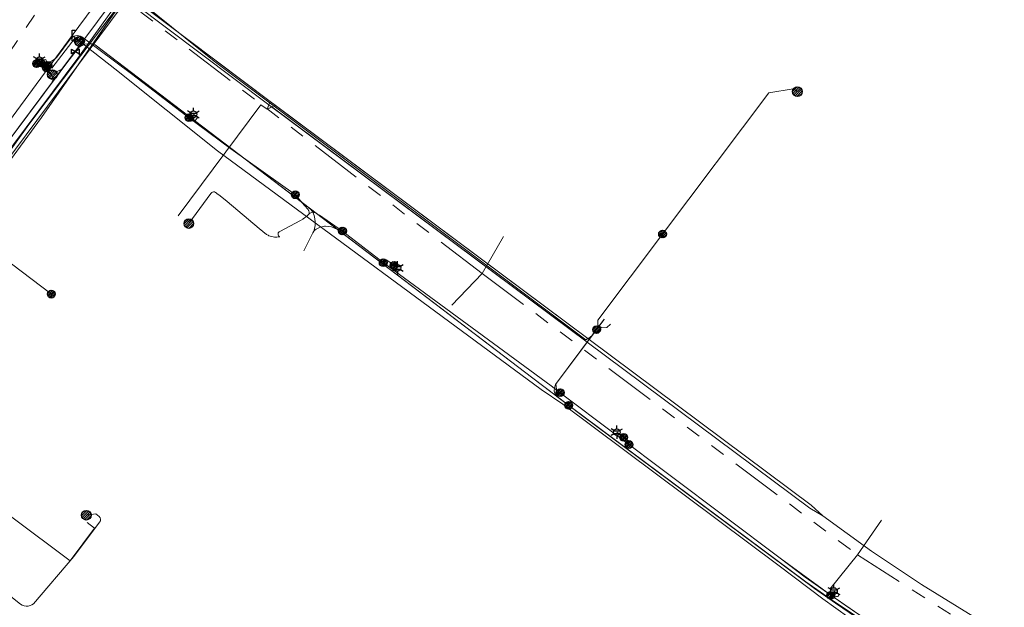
# Model space of a CAD drawing. Header units: metres. Extents: x 197355 to 199157, y 355772 to 356286.
# Tile 254 of 256: x 198824 to 198938, y 356136 to 356204. Entities that reach past the tile are written whole.
import ezdxf
from ezdxf.enums import TextEntityAlignment as Align
from ezdxf.lldxf.tags import DXFTag

# ---------------------------------------------------------------- set-up
doc = ezdxf.new("R2010")
doc.units = ezdxf.units.M
doc.linetypes.add('RI-GWA', pattern=[18.45, 6, -1.8, 1.75, -1.8, 1.75, -1.8, 1.75, -1.8])
for name, color, linetype, lineweight in [('B-WE-KL-DATA_ENEXISNETBEHEERB.V.-G', 90, 'KL-DATA-N', 18), ('B-WE-KL-DATA_HULPSTUK_KPNB.V.-S', 90, 'Continuous', 25), ('B-WE-KL-DATA_KABELBUNDEL_KPNB.V.-G', 90, 'Continuous', 18), ('B-WE-KL-DATA_KABELBUNDEL_ZIGGOB.V.-G', 94, 'Continuous', 18), ('B-WE-KL-DATA_TELECOM_ZIGGOB.V.-G', 94, 'KL-TELECOM-ALGEMEEN-N', 18), ('B-WE-KL-DATA_ZIGGOB.V.-G', 94, 'KL-DATA-N', 18), ('B-WE-KL-ET_LS_ENEXISNETBEHEERB.V.-G', 190, 'KL-LS-N', 18), ('B-WE-KL-ET_LS_HULPSTUK_ENEXISNETBEHEERB.V.-G', 190, 'Continuous', 18), ('B-WE-KL-ET_LS_HULPSTUK_ENEXISNETBEHEERB.V.-S', 190, 'Continuous', 25), ('B-WE-KL-ET_LS_KABELBUNDEL_ENEXISNETBEHEERB.V.-G', 190, 'KL-BUNDEL-N', 18), ('B-WE-KL-ET_MS_ENEXISNETBEHEERB.V.-G', 130, 'KL-MS-N', 18), ('B-WE-KL-ET_MS_HULPSTUK_MOF_ENEXISNETBEHEERB.V.-S', 130, 'Continuous', 25), ('B-WE-KL-GAS_HD_ENEXISNETBEHEERB.V.-G', 30, 'KL-GAS-HD-N', 18), ('B-WE-KL-GAS_HULPSTUK_ENEXISNETBEHEERB.V.-S', 30, 'Continuous', 25), ('B-WE-KL-GAS_LD_ENEXISNETBEHEERB.V.-G', 50, 'KL-GAS-LD-N', 18), ('B-WE-KL-WATER_HULPSTUK_NVWATERLEIDINGMAATSCHAPPIJLIMBURG-S', 170, 'Continuous', 25), ('B-WE-KL-WATER_TRANSPORTLEIDING_NVWATERLEIDINGMAATSCHAPPIJLIMBURG-G', 170, 'KL-WATER-TR-N', 18), ('B-WE-RI-GWA_GEMEENTEROERMOND-G', 30, 'RI-GWA', 18)]:
    doc.layers.add(name, color=color, linetype=linetype, lineweight=lineweight)
doc.styles.add('NLCS-ISO', font='NLCS-ISO.ttf')
doc.styles.get("Standard").update_dxf_attribs({"font": 'isocp.shx'})
doc.linetypes.add('KL-BUNDEL-N', pattern='A,28,-5,[103,NLCS.SHX,S=1.25,R=0,X=0,Y=0],-5,[103,NLCS.SHX,S=1.25,R=0,X=0,Y=0],-5,[103,NLCS.SHX,S=1.25,R=0,X=0,Y=0],-5,[103,NLCS.SHX,S=1.25,R=0,X=0,Y=0],-5', length=53)
tags = doc.linetypes.add('KL-DATA-N', pattern='A,4,-1,[101,NLCS.SHX,S=0.5,R=0,X=0,Y=0],-1,4,-1,["D",Standard,S=1,R=0,X=-0.25,Y=-0.5],-1.5', length=12.5).pattern_tags.tags
tags[18] = DXFTag(74, 10)
tags = doc.linetypes.add('KL-GAS-HD-N', pattern='A,4,-1,[69,NLCS.SHX,S=0.5,R=0,X=0,Y=0],-1,4,-1,["H",Standard,S=1,R=0,X=0,Y=-0.5],-2', length=13).pattern_tags.tags
tags[18] = DXFTag(74, 10)
tags = doc.linetypes.add('KL-GAS-LD-N', pattern='A,4,-1,[69,NLCS.SHX,S=0.5,R=0,X=0,Y=0],-1,4,-1,["L",Standard,S=1,R=0,X=0.25,Y=-0.5],-2', length=13).pattern_tags.tags
tags[18] = DXFTag(74, 10)
tags = doc.linetypes.add('KL-LS-N', pattern='A,4,-1,[103,NLCS.SHX,S=0.75,R=0,X=0,Y=0],-1,4,-1,["L",Standard,S=1,R=0,X=0,Y=-0.5],-2', length=13).pattern_tags.tags
tags[18] = DXFTag(74, 10)
tags = doc.linetypes.add('KL-MS-N', pattern='A,4,-1,[103,NLCS.SHX,S=0.75,R=0,X=0,Y=0],-1,4,-1,["M",Standard,S=1,R=0,X=0,Y=-0.5],-2', length=13).pattern_tags.tags
tags[18] = DXFTag(74, 10)
doc.linetypes.add('KL-TELECOM-ALGEMEEN-N', pattern='A,7,-1,[101,NLCS.SHX,S=0.5,R=0,X=0,Y=0],-1', length=9)
doc.linetypes.add('KL-WATER-TR-N', pattern='A,7,-0.5,[168,NLCS.SHX,S=0.75,R=0,X=0.75,Y=0],-2,[168,NLCS.SHX,S=0.75,R=0,X=0.75,Y=0],-2', length=11.5)

# ---------------------------------------------------------------- blocks, each defined once
blk = doc.blocks.new('SKL-ET_HULP_MOF-SO')
h = blk.add_hatch()
h.set_pattern_fill('ANSI31', color=256, scale=6, style=0)
h.set_pattern_definition([(45, (-2.25, -126.982), (-0.53033, 0.53033), [])])
edge = h.paths.add_edge_path()
edge.add_arc((0, 0), 2.25, 0, 360)
at = {"linetype": 'Continuous'}
blk.add_circle((0, 0), 2.25, dxfattribs=at)
blk = doc.blocks.new('SKL-WTB_HULP_EINDKAP-SO')
for p, q in [((0, -0.62), (0, 0.62)), ((0, 0.62), (0.35, 0.62)), ((0, -0.62), (0.35, -0.62))]:
    blk.add_line(p, q)
blk = doc.blocks.new('SKL-WTB_HULP_AFSLUITER-SO')
for p, q in [((2.3, 1.37), (-2.3, -1.37)), ((-2.3, 1.37), (2.3, -1.37)), ((2.3, -1.37), (2.3, 1.37))]:
    blk.add_line(p, q)
at = {"ltscale": 0.1}
blk.add_line((-2.3, -1.37), (-2.3, 1.37), dxfattribs=at)
blk = doc.blocks.new('SKL-ET_HULP_AANSLUITPUNT-SO')
h = blk.add_hatch()
h.set_pattern_fill('ANSI31', color=256, scale=30, style=0)
h.set_pattern_definition([(45, (-11.25, -634.91), (-2.65165, 2.65165), [])])
edge = h.paths.add_edge_path()
edge.add_arc((0, 0), 11.2, 0, 360)
at = {"linetype": 'Continuous'}
blk.add_circle((0, 0), 11.2, dxfattribs=at)
blk = doc.blocks.new('B-SIE-WEG_LICHTMAST-SO')
at = {"ltscale": 0.1}
for p, q in [((-0.33, 0.19), (-0.67, 0.39)), ((0, 0.39), (0, 0.77)), ((0.33, 0.19), (0.67, 0.39)), ((-0.33, -0.19), (-0.67, -0.39)), ((0, -0.39), (0, -0.77)), ((0.33, -0.19), (0.67, -0.39))]:
    blk.add_line(p, q, dxfattribs=at)
at = {"flags": 128}
for points in [[(-0.35, 0.15), (0.35, 0.15)], [(-0.35, -0.15), (0.35, -0.15)]]:
    blk.add_lwpolyline(points, dxfattribs=at)
at = {"ltscale": 0.1}
blk.add_circle((0, 0), 0.386, dxfattribs=at)
at = {"style": 'NLCS-ISO'}
blk.add_attdef('TYPE', text='', height=0.549, dxfattribs=at).set_placement((0, 0.77), align=Align.BOTTOM_CENTER)

msp = doc.modelspace()

# ---------------------------------------------------------------- linework, layer by layer
at = {"layer": 'B-WE-KL-DATA_ENEXISNETBEHEERB.V.-G', "flags": 128}
msp.add_lwpolyline([(198889.485, 356166.342), (198886.193, 356161.938)], dxfattribs=at)
at = {"layer": 'B-WE-KL-DATA_KABELBUNDEL_KPNB.V.-G', "flags": 128}
for points in [[(198816.671, 356180.331), (198819.562, 356184.316), (198837.897, 356208.861), (198865.695, 356245.969)], [(198816.671, 356180.331), (198818.061, 356179.324), (198827.394, 356172.288)]]:
    msp.add_lwpolyline(points, dxfattribs=at)
at = {"layer": 'B-WE-KL-DATA_KABELBUNDEL_ZIGGOB.V.-G', "flags": 128}
for points in [[(198808.377, 356167.315), (198811.924, 356172.959), (198814.974, 356177.466), (198826.236, 356192.837), (198836.245, 356207.203)], [(198836.989, 356206.641), (198836.867, 356206.201), (198852.712, 356194.314)], [(198852.865, 356194.699), (198836.989, 356206.641)], [(198804.726, 356163.753), (198808.728, 356170.574), (198810.635, 356173.606), (198814.53, 356179.428), (198818.637, 356185.095), (198830.183, 356200.506)], [(198852.499, 356193.777), (198851.778, 356194.314), (198842.173, 356181.407)], [(198852.499, 356193.777), (198852.712, 356194.314)], [(198852.499, 356193.777), (198852.533, 356193.794)], [(198852.533, 356193.794), (198853.055, 356194.058)], [(198852.712, 356194.314), (198852.865, 356194.699)], [(198852.712, 356194.314), (198853.055, 356194.058)], [(198853.455, 356194.259), (198852.865, 356194.699)], [(198853.055, 356194.058), (198853.455, 356194.259)], [(198853.055, 356194.058), (198889.749, 356166.696)], [(198889.988, 356167.015), (198853.455, 356194.259)], [(198891.731, 356169.348), (198889.988, 356167.015)], [(198889.749, 356166.696), (198886.081, 356161.766), (198885.934, 356161.381), (198885.911, 356160.993), (198886.017, 356160.649), (198886.237, 356160.391)], [(198889.988, 356167.015), (198889.749, 356166.696)], [(198889.749, 356166.696), (198915.652, 356147.388)], [(198917.165, 356146.51), (198915.837, 356147.749), (198889.988, 356167.015)], [(198966.272, 356112.919), (198960.73, 356114.829), (198955.254, 356116.92), (198949.85, 356119.188), (198946.289, 356120.799), (198941.016, 356123.36), (198937.549, 356125.162), (198925.334, 356131.974), (198920.207, 356135.342), (198915.211, 356138.848), (198886.237, 356160.391)], [(198917.165, 356146.51), (198915.652, 356147.388)], [(198917.165, 356146.51), (198922.843, 356142.401), (198928.672, 356138.512), (198934.643, 356134.848), (198937.68, 356133.102), (198942.906, 356130.277), (198949.412, 356127.077), (198955.962, 356124.197), (198960.583, 356122.384), (198967.967, 356119.82)]]:
    msp.add_lwpolyline(points, dxfattribs=at)
at = {"layer": 'B-WE-KL-DATA_TELECOM_ZIGGOB.V.-G', "flags": 128}
for points in [[(198824.685, 356256.634), (198828.781, 356254.633), (198832.358, 356252.642), (198835.847, 356250.5), (198841.84, 356246.405), (198842.655, 356245.758), (198843.618, 356244.532), (198844.203, 356243.083), (198844.359, 356242.049), (198844.321, 356241.002), (198844.091, 356239.98), (198843.675, 356239.016), (198850.83, 356233.632), (198851.024, 356233.445), (198851.207, 356233.089), (198851.228, 356232.843), (198851.105, 356232.523), (198850.173, 356231.252), (198834.021, 356209.692), (198833.864, 356209.248), (198834.02, 356208.884), (198836.989, 356206.641), (198852.865, 356194.699), (198889.988, 356167.015), (198891.731, 356169.348)], [(198799.278, 356153.349), (198802.579, 356159.809), (198804.726, 356163.753), (198808.728, 356170.574), (198810.635, 356173.606), (198814.53, 356179.428), (198818.637, 356185.095), (198830.183, 356200.506)], [(199001.115, 356120.657), (198997.603, 356121.192), (198997.243, 356121.158), (198996.758, 356120.797), (198996.533, 356120.397), (198996.434, 356120.021), (198994.386, 356106.362), (198994.327, 356106.241), (198994.023, 356106.113), (198977.322, 356109.702), (198971.272, 356111.368), (198966.272, 356112.919), (198960.73, 356114.829), (198955.254, 356116.92), (198949.85, 356119.188), (198946.289, 356120.799), (198941.016, 356123.36), (198937.549, 356125.162), (198925.334, 356131.974), (198920.207, 356135.342), (198915.211, 356138.848), (198886.237, 356160.391), (198886.017, 356160.649), (198885.911, 356160.993), (198885.934, 356161.381), (198886.081, 356161.766), (198889.749, 356166.696), (198891.731, 356169.348)]]:
    msp.add_lwpolyline(points, dxfattribs=at)
at = {"layer": 'B-WE-KL-DATA_ZIGGOB.V.-G', "flags": 128}
for points in [[(198828.876, 356255.544), (198832.176, 356253.746), (198836.233, 356251.271), (198842.991, 356246.642), (198843.688, 356245.765), (198844.235, 356244.836), (198844.627, 356243.861), (198844.861, 356242.85), (198844.936, 356241.812), (198844.85, 356240.755), (198844.604, 356239.688), (198844.2, 356238.622), (198843.971, 356238.151), (198843.006, 356236.619), (198853.113, 356229.051), (198843.775, 356216.418), (198836.989, 356206.641), (198836.867, 356206.201), (198852.712, 356194.314), (198889.749, 356166.696), (198915.652, 356147.388), (198917.165, 356146.51), (198922.843, 356142.401), (198928.672, 356138.512), (198934.643, 356134.848), (198937.68, 356133.102), (198942.906, 356130.277), (198949.412, 356127.077), (198955.962, 356124.197), (198960.583, 356122.384), (198967.967, 356119.82), (198968.61, 356119.613), (198975.627, 356117.535), (198980.89, 356116.177), (198986.202, 356114.976), (198995.408, 356113.176), (198997.235, 356112.688), (198998.387, 356112.208), (198999.732, 356111.397), (199000.365, 356110.91), (199001.896, 356108.925), (199003.158, 356106.852), (199003.835, 356105.443), (199004.373, 356104.029), (199004.767, 356102.622), (199005.014, 356101.237), (199005.11, 356099.886), (199005.083, 356098.414), (199004.959, 356097.462), (199004.691, 356096.287), (199004.635, 356095.344), (199004.924, 356093.598), (199005.338, 356092.525), (199006.267, 356091.117), (199007.518, 356090.018), (199008.5, 356089.485), (199010.134, 356089.02), (199035.753, 356085.161)], [(198828.876, 356255.544), (198832.176, 356253.746), (198836.233, 356251.271), (198842.991, 356246.642), (198843.688, 356245.765), (198844.235, 356244.836), (198844.627, 356243.861), (198844.861, 356242.85), (198844.936, 356241.812), (198844.85, 356240.755), (198844.604, 356239.688), (198844.2, 356238.622), (198843.971, 356238.151), (198853.687, 356230.486), (198846.024, 356221.24), (198836.245, 356207.203), (198852.865, 356194.699), (198889.988, 356167.015), (198915.837, 356147.749), (198917.165, 356146.51), (198922.843, 356142.401), (198928.672, 356138.512), (198934.643, 356134.848), (198937.68, 356133.102), (198942.906, 356130.277), (198949.412, 356127.077), (198955.962, 356124.197), (198960.583, 356122.384), (198967.967, 356119.82), (198968.61, 356119.613), (198975.627, 356117.535), (198980.89, 356116.177), (198986.202, 356114.976), (198995.408, 356113.176), (198997.235, 356112.688), (198998.387, 356112.208), (198999.732, 356111.397), (199000.365, 356110.91), (199001.896, 356108.925), (199003.158, 356106.852), (199003.835, 356105.443), (199004.373, 356104.029), (199004.767, 356102.622), (199005.014, 356101.237), (199005.11, 356099.886), (199005.083, 356098.414), (199004.959, 356097.462), (199004.691, 356096.287), (199004.635, 356095.344), (199004.924, 356093.598), (199005.338, 356092.525), (199006.267, 356091.117), (199007.518, 356090.018), (199008.5, 356089.485), (199010.134, 356089.02), (199035.753, 356085.161)], [(198828.876, 356255.544), (198832.176, 356253.746), (198836.233, 356251.271), (198842.991, 356246.642), (198843.688, 356245.765), (198844.235, 356244.836), (198844.627, 356243.861), (198844.861, 356242.85), (198844.936, 356241.812), (198844.85, 356240.755), (198844.604, 356239.688), (198844.2, 356238.622), (198843.971, 356238.151), (198853.687, 356230.486), (198846.024, 356221.24), (198836.245, 356207.203), (198852.865, 356194.699), (198889.988, 356167.015), (198915.837, 356147.749), (198917.165, 356146.51), (198922.843, 356142.401), (198928.672, 356138.512), (198934.643, 356134.848), (198937.68, 356133.102), (198942.906, 356130.277), (198949.412, 356127.077), (198955.962, 356124.197), (198960.583, 356122.384), (198967.967, 356119.82), (198968.61, 356119.613), (198975.627, 356117.535), (198980.89, 356116.177), (198986.202, 356114.976), (198995.408, 356113.176), (198997.235, 356112.688), (198998.387, 356112.208), (198999.732, 356111.397), (199000.365, 356110.91), (199001.896, 356108.925), (199003.158, 356106.852), (199003.835, 356105.443), (199004.373, 356104.029), (199004.767, 356102.622), (199005.014, 356101.237), (199005.11, 356099.886), (199005.083, 356098.414), (199004.959, 356097.462), (199004.691, 356096.287), (199004.635, 356095.344), (199004.924, 356093.598), (199005.338, 356092.525), (199006.267, 356091.117), (199007.518, 356090.018), (199008.5, 356089.485), (199010.134, 356089.02), (199035.753, 356085.161)], [(198828.876, 356255.544), (198832.176, 356253.746), (198836.233, 356251.271), (198842.991, 356246.642), (198843.688, 356245.765), (198844.235, 356244.836), (198844.627, 356243.861), (198844.861, 356242.85), (198844.936, 356241.812), (198844.85, 356240.755), (198844.604, 356239.688), (198844.2, 356238.622), (198843.971, 356238.151), (198843.006, 356236.619), (198853.113, 356229.051), (198843.775, 356216.418), (198836.989, 356206.641), (198836.867, 356206.201), (198852.712, 356194.314), (198889.749, 356166.696), (198915.652, 356147.388), (198917.165, 356146.51), (198922.843, 356142.401), (198928.672, 356138.512), (198934.643, 356134.848), (198937.68, 356133.102), (198942.906, 356130.277), (198949.412, 356127.077), (198955.962, 356124.197), (198960.583, 356122.384), (198967.967, 356119.82), (198968.61, 356119.613), (198975.627, 356117.535), (198980.89, 356116.177), (198986.202, 356114.976), (198995.408, 356113.176), (198997.235, 356112.688), (198998.387, 356112.208), (198999.732, 356111.397), (199000.365, 356110.91), (199001.896, 356108.925), (199003.158, 356106.852), (199003.835, 356105.443), (199004.373, 356104.029), (199004.767, 356102.622), (199005.014, 356101.237), (199005.11, 356099.886), (199005.083, 356098.414), (199004.959, 356097.462), (199004.691, 356096.287), (199004.635, 356095.344), (199004.924, 356093.598), (199005.338, 356092.525), (199006.267, 356091.117), (199007.518, 356090.018), (199008.5, 356089.485), (199010.134, 356089.02), (199035.753, 356085.161)], [(198828.876, 356255.544), (198832.176, 356253.746), (198836.233, 356251.271), (198842.991, 356246.642), (198843.688, 356245.765), (198844.235, 356244.836), (198844.627, 356243.861), (198844.861, 356242.85), (198844.936, 356241.812), (198844.85, 356240.755), (198844.604, 356239.688), (198844.2, 356238.622), (198843.971, 356238.151), (198843.006, 356236.619), (198853.113, 356229.051), (198843.775, 356216.418), (198836.989, 356206.641), (198836.867, 356206.201), (198852.712, 356194.314), (198889.749, 356166.696), (198915.652, 356147.388), (198917.165, 356146.51), (198922.843, 356142.401), (198928.672, 356138.512), (198934.643, 356134.848), (198937.68, 356133.102), (198942.906, 356130.277), (198949.412, 356127.077), (198955.962, 356124.197), (198960.583, 356122.384), (198967.967, 356119.82), (198968.61, 356119.613), (198975.627, 356117.535), (198980.89, 356116.177), (198986.202, 356114.976), (198995.408, 356113.176), (198997.235, 356112.688), (198998.387, 356112.208), (198999.732, 356111.397), (199000.365, 356110.91), (199001.896, 356108.925), (199003.158, 356106.852), (199003.835, 356105.443), (199004.373, 356104.029), (199004.767, 356102.622), (199005.014, 356101.237), (199005.11, 356099.886), (199005.083, 356098.414), (199004.959, 356097.462), (199004.691, 356096.287), (199004.635, 356095.344), (199004.924, 356093.598), (199005.338, 356092.525), (199006.267, 356091.117), (199007.518, 356090.018), (199008.5, 356089.485), (199010.134, 356089.02), (199035.753, 356085.161)], [(198828.876, 356255.544), (198832.176, 356253.746), (198836.233, 356251.271), (198842.991, 356246.642), (198843.688, 356245.765), (198844.235, 356244.836), (198844.627, 356243.861), (198844.861, 356242.85), (198844.936, 356241.812), (198844.85, 356240.755), (198844.604, 356239.688), (198844.2, 356238.622), (198843.971, 356238.151), (198843.006, 356236.619), (198853.113, 356229.051), (198843.775, 356216.418), (198836.989, 356206.641), (198836.867, 356206.201), (198852.712, 356194.314), (198889.749, 356166.696), (198915.652, 356147.388), (198917.165, 356146.51), (198922.843, 356142.401), (198928.672, 356138.512), (198934.643, 356134.848), (198937.68, 356133.102), (198942.906, 356130.277), (198949.412, 356127.077), (198955.962, 356124.197), (198960.583, 356122.384), (198967.967, 356119.82), (198968.61, 356119.613), (198975.627, 356117.535), (198980.89, 356116.177), (198986.202, 356114.976), (198995.408, 356113.176), (198997.235, 356112.688), (198998.387, 356112.208), (198999.732, 356111.397), (199000.365, 356110.91), (199001.896, 356108.925), (199003.158, 356106.852), (199003.835, 356105.443), (199004.373, 356104.029), (199004.767, 356102.622), (199005.014, 356101.237), (199005.11, 356099.886), (199005.083, 356098.414), (199004.959, 356097.462), (199004.691, 356096.287), (199004.635, 356095.344), (199004.924, 356093.598), (199005.338, 356092.525), (199006.267, 356091.117), (199007.518, 356090.018), (199008.5, 356089.485), (199010.134, 356089.02), (199035.753, 356085.161)], [(198828.876, 356255.544), (198832.176, 356253.746), (198836.233, 356251.271), (198842.991, 356246.642), (198843.688, 356245.765), (198844.235, 356244.836), (198844.627, 356243.861), (198844.861, 356242.85), (198844.936, 356241.812), (198844.85, 356240.755), (198844.604, 356239.688), (198844.2, 356238.622), (198843.971, 356238.151), (198843.006, 356236.619), (198853.113, 356229.051), (198843.775, 356216.418), (198836.989, 356206.641), (198836.867, 356206.201), (198852.712, 356194.314), (198889.749, 356166.696), (198915.652, 356147.388), (198917.165, 356146.51), (198922.843, 356142.401), (198928.672, 356138.512), (198934.643, 356134.848), (198937.68, 356133.102), (198942.906, 356130.277), (198949.412, 356127.077), (198955.962, 356124.197), (198960.583, 356122.384), (198967.967, 356119.82), (198968.61, 356119.613), (198975.627, 356117.535), (198980.89, 356116.177), (198986.202, 356114.976), (198995.408, 356113.176), (198997.235, 356112.688), (198998.387, 356112.208), (198999.732, 356111.397), (199000.365, 356110.91), (199001.896, 356108.925), (199003.158, 356106.852), (199003.835, 356105.443), (199004.373, 356104.029), (199004.767, 356102.622), (199005.014, 356101.237), (199005.11, 356099.886), (199005.083, 356098.414), (199004.959, 356097.462), (199004.691, 356096.287), (199004.635, 356095.344), (199004.924, 356093.598), (199005.338, 356092.525), (199006.267, 356091.117), (199007.518, 356090.018), (199008.5, 356089.485), (199010.134, 356089.02), (199035.753, 356085.161)], [(198828.876, 356255.544), (198832.176, 356253.746), (198836.233, 356251.271), (198842.991, 356246.642), (198843.688, 356245.765), (198844.235, 356244.836), (198844.627, 356243.861), (198844.861, 356242.85), (198844.936, 356241.812), (198844.85, 356240.755), (198844.604, 356239.688), (198844.2, 356238.622), (198843.971, 356238.151), (198843.006, 356236.619), (198853.113, 356229.051), (198843.775, 356216.418), (198836.989, 356206.641), (198836.867, 356206.201), (198852.712, 356194.314), (198889.749, 356166.696), (198915.652, 356147.388), (198917.165, 356146.51), (198922.843, 356142.401), (198928.672, 356138.512), (198934.643, 356134.848), (198937.68, 356133.102), (198942.906, 356130.277), (198949.412, 356127.077), (198955.962, 356124.197), (198960.583, 356122.384), (198967.967, 356119.82), (198968.61, 356119.613), (198975.627, 356117.535), (198980.89, 356116.177), (198986.202, 356114.976), (198995.408, 356113.176), (198997.235, 356112.688), (198998.387, 356112.208), (198999.732, 356111.397), (199000.365, 356110.91), (199001.896, 356108.925), (199003.158, 356106.852), (199003.835, 356105.443), (199004.373, 356104.029), (199004.767, 356102.622), (199005.014, 356101.237), (199005.11, 356099.886), (199005.083, 356098.414), (199004.959, 356097.462), (199004.691, 356096.287), (199004.635, 356095.344), (199004.924, 356093.598), (199005.338, 356092.525), (199006.267, 356091.117), (199007.518, 356090.018), (199008.5, 356089.485), (199010.134, 356089.02), (199035.753, 356085.161)], [(198870.181, 356236.163), (198863.087, 356241.74), (198853.113, 356229.051), (198843.775, 356216.418), (198836.467, 356207.522), (198826.236, 356192.837), (198814.974, 356177.466), (198811.924, 356172.959), (198808.377, 356167.315), (198808.081, 356167.464)], [(198726.934, 356110.232), (198730.543, 356110.711), (198733.402, 356110.891), (198735.04, 356110.741), (198739.073, 356109.426), (198748.593, 356107.555), (198764.353, 356104.794), (198770.049, 356103.694), (198773.863, 356115.593), (198780.002, 356137.034), (198782.851, 356144.526), (198785.99, 356151.9), (198788.454, 356157.167), (198790.566, 356161.405), (198793.871, 356167.618), (198795.51, 356170.54), (198798.842, 356176.16), (198803.717, 356183.721), (198807.586, 356189.25), (198826.407, 356214.44), (198834.02, 356208.884), (198836.989, 356206.641), (198852.865, 356194.699), (198852.499, 356193.777), (198852.533, 356193.794)], [(198852.533, 356193.794), (198852.499, 356193.777), (198851.778, 356194.314), (198842.173, 356181.407)], [(198852.533, 356193.794), (198853.455, 356194.259), (198889.988, 356167.015), (198915.837, 356147.749), (198917.165, 356146.51), (198922.843, 356142.401), (198928.672, 356138.512), (198934.643, 356134.848), (198937.68, 356133.102), (198942.906, 356130.277), (198949.412, 356127.077), (198955.962, 356124.197), (198960.583, 356122.384), (198967.967, 356119.82), (198968.61, 356119.613), (198975.627, 356117.535), (198980.89, 356116.177), (198986.202, 356114.976), (198995.408, 356113.176), (198997.235, 356112.688), (198998.387, 356112.208), (198999.732, 356111.397), (199000.365, 356110.91), (199001.896, 356108.925), (199003.158, 356106.852), (199003.835, 356105.443), (199004.373, 356104.029), (199004.767, 356102.622), (199005.014, 356101.237), (199005.11, 356099.886), (199005.083, 356098.414), (199004.959, 356097.462), (199004.691, 356096.287), (199004.635, 356095.344), (199004.924, 356093.598), (199005.338, 356092.525), (199006.267, 356091.117), (199007.518, 356090.018), (199008.5, 356089.485), (199010.134, 356089.02), (199035.753, 356085.161)]]:
    msp.add_lwpolyline(points, dxfattribs=at)
at = {"layer": 'B-WE-KL-ET_LS_ENEXISNETBEHEERB.V.-G', "flags": 128}
for points in [[(198825.677, 356199.084), (198826.316, 356199.06), (198827.363, 356198.279), (198828.011, 356198.125), (198828.604, 356198.427), (198836.936, 356209.58), (198857.775, 356237.99)], [(198825.677, 356199.084), (198825.923, 356199.118), (198826.172, 356199.169), (198826.427, 356199.158), (198826.681, 356199.175), (198826.933, 356199.22), (198827.177, 356199.293), (198827.412, 356199.392), (198827.635, 356199.516), (198827.843, 356199.664), (198828.033, 356199.834), (198829.596, 356201.926), (198829.723, 356202.066), (198829.873, 356202.182), (198830.041, 356202.269), (198830.221, 356202.325), (198830.409, 356202.347), (198830.598, 356202.336), (198830.782, 356202.292), (198830.955, 356202.215), (198836.738, 356197.899), (198843.172, 356192.99), (198848.268, 356189.188), (198855.796, 356183.839)], [(198827.452, 356198.569), (198830.182, 356202.07)], [(198828.241, 356197.955), (198830.971, 356201.456)], [(198827, 356198.9), (198826.766, 356199.574), (198826, 356199.5)], [(198788.813, 356028.712), (198790.66, 356035.061), (198790.724, 356035.36), (198790.732, 356035.665), (198790.684, 356035.967), (198790.581, 356036.254), (198790.428, 356036.518), (198790.228, 356036.75), (198789.99, 356036.941), (198789.721, 356037.085), (198789.138, 356037.418), (198788.578, 356037.787), (198788.043, 356038.191), (198787.534, 356038.629), (198787.092, 356039.059), (198786.676, 356039.515), (198786.288, 356039.994), (198785.928, 356040.496), (198785.598, 356041.017), (198785.3, 356041.557), (198785.034, 356042.114), (198784.801, 356042.685), (198784.608, 356043.212), (198784.457, 356043.753), (198784.422, 356043.91), (198784.307, 356044.497), (198784.242, 356044.93), (198784.19, 356045.425), (198784.162, 356045.922), (198782.22, 356075.967), (198781.428, 356092.455), (198781.396, 356093.58), (198781.398, 356094.705), (198781.434, 356095.83), (198781.504, 356096.953), (198781.609, 356098.074), (198781.747, 356099.191), (198781.92, 356100.303), (198782.126, 356101.409), (198782.583, 356103.766), (198783.071, 356106.117), (198783.589, 356108.462), (198784.138, 356110.799), (198784.418, 356111.764), (198784.684, 356112.733), (198784.869, 356113.442), (198785.047, 356114.153), (198785.194, 356114.765), (198785.335, 356115.378), (198785.459, 356115.938), (198786.201, 356118.738), (198786.984, 356121.527), (198787.808, 356124.304), (198788.674, 356127.069), (198789.58, 356129.821), (198790.526, 356132.559), (198791.513, 356135.282), (198792.54, 356137.991), (198792.962, 356139.07), (198793.39, 356140.147), (198794.586, 356143.06), (198795.829, 356145.953), (198797.118, 356148.826), (198798.453, 356151.678), (198799.073, 356152.964), (198800.094, 356155.03), (198801.14, 356157.084), (198801.699, 356158.158), (198802.265, 356159.229), (198803.635, 356161.791), (198805.044, 356164.331), (198806.492, 356166.85), (198807.978, 356169.345), (198809.503, 356171.818), (198811.066, 356174.267), (198812.667, 356176.691), (198814.304, 356179.091), (198815.487, 356180.777), (198816.689, 356182.45), (198817.909, 356184.11), (198819.147, 356185.756), (198827.295, 356196.674), (198827.417, 356196.821), (198827.504, 356196.99), (198827.553, 356197.174), (198827.562, 356197.364), (198827.53, 356197.551), (198827.459, 356197.728), (198827.351, 356197.885), (198827.213, 356198.016), (198826.129, 356198.825), (198825.677, 356199.084)], [(198826.172, 356199.169), (198826.8, 356198.6)], [(198826.8, 356198.6), (198827, 356198.9)], [(198914.222, 356195.828), (198913.745, 356196.153), (198910.89, 356195.683), (198898.525, 356179.269)], [(198843.413, 356192.811), (198843.405, 356192.59), (198843.456, 356192.428), (198844.078, 356192.396), (198844.406, 356192.808), (198843.923, 356193.194)], [(198853.965, 356178.954), (198853.852, 356178.936), (198853.65, 356178.92), (198853.517, 356178.919), (198853.359, 356178.928), (198853.208, 356178.948), (198853.018, 356178.988), (198852.862, 356179.034), (198852.725, 356179.084), (198852.611, 356179.135), (198852.441, 356179.237), (198851.589, 356179.906), (198847.848, 356183.055), (198847.038, 356183.703), (198846.664, 356183.988), (198846.589, 356184.055), (198846.509, 356184.119), (198846.393, 356184.17), (198846.278, 356184.182), (198846.151, 356184.147), (198846.077, 356184.11), (198845.957, 356183.977), (198843.398, 356180.493)], [(198855.796, 356183.839), (198856.84, 356182.608), (198857.265, 356182.124), (198857.34, 356182.002), (198857.357, 356181.965), (198857.374, 356181.916), (198857.384, 356181.873), (198857.395, 356181.784), (198857.395, 356181.744), (198857.387, 356181.67), (198857.369, 356181.6), (198857.201, 356181.435), (198857.073, 356181.316), (198856.979, 356181.235), (198856.857, 356181.144), (198856.71, 356181.047), (198856.65, 356181.011), (198856.378, 356180.857), (198853.988, 356179.585), (198853.91, 356179.535), (198853.833, 356179.456), (198853.811, 356179.404), (198853.787, 356179.334), (198853.778, 356179.261), (198853.778, 356179.231), (198853.794, 356179.151), (198853.844, 356179.064), (198853.878, 356179.017), (198853.924, 356178.983), (198853.968, 356178.958)], [(198861.276, 356179.622), (198858.614, 356181.47), (198858.074, 356181.772), (198857.919, 356181.798), (198857.816, 356181.8), (198857.712, 356181.786), (198857.599, 356181.755), (198857.506, 356181.709), (198857.421, 356181.646), (198857.369, 356181.6), (198857.201, 356181.435), (198857.073, 356181.316), (198856.979, 356181.235), (198856.857, 356181.144), (198856.71, 356181.047), (198856.65, 356181.011), (198856.378, 356180.857), (198853.988, 356179.585), (198853.91, 356179.535), (198853.833, 356179.456), (198853.811, 356179.404), (198853.787, 356179.334), (198853.778, 356179.261), (198853.778, 356179.231), (198853.794, 356179.151), (198853.844, 356179.064), (198853.878, 356179.017), (198853.924, 356178.983), (198853.968, 356178.958)], [(198861.276, 356179.622), (198866.016, 356175.949), (198885.572, 356161.609), (198886.611, 356160.827)], [(198898.525, 356179.269), (198890.982, 356169.257), (198890.986, 356168.695), (198891.441, 356168.364), (198892.035, 356168.411), (198892.478, 356168.808)], [(198866.016, 356175.949), (198866.096, 356176.056), (198866.21, 356176.178), (198866.328, 356176.238), (198866.447, 356176.237), (198866.57, 356176.175), (198867.284, 356175.643)], [(198867.284, 356175.643), (198867.685, 356175.344)], [(198886.611, 356160.827), (198912.2, 356141.576), (198915.132, 356139.399), (198918.104, 356137.276), (198919.791, 356136.108), (198921.491, 356134.957), (198923.452, 356133.661), (198925.428, 356132.388), (198927.42, 356131.138), (198929.426, 356129.913), (198931.447, 356128.711), (198933.482, 356127.534), (198935.531, 356126.381), (198937.593, 356125.252), (198939.586, 356124.173), (198941.598, 356123.131), (198943.627, 356122.124), (198945.675, 356121.154), (198947.303, 356120.414), (198948.941, 356119.697), (198950.589, 356119.004), (198952.246, 356118.333), (198954.925, 356117.206), (198957.495, 356116.178), (198960.082, 356115.194), (198962.685, 356114.253), (198965.304, 356113.356), (198967.938, 356112.504), (198970.585, 356111.697), (198973.246, 356110.934), (198975.325, 356110.371), (198977.412, 356109.836), (198979.505, 356109.329), (198981.605, 356108.849), (198994.27, 356106.218)], [(198894.001, 356155.643), (198893.202, 356156.244)], [(198894.62, 356154.802), (198894.63, 356154.958), (198894.6, 356155.099), (198894.528, 356155.223), (198894.415, 356155.331), (198894.001, 356155.643)], [(198831.46, 356146.582), (198832.581, 356146.733), (198832.979, 356146.436), (198833.086, 356146.291), (198833.127, 356146.116), (198833.098, 356145.938), (198833.001, 356145.786), (198830.007, 356141.779), (198825.32, 356136.288), (198825.128, 356136.161), (198824.917, 356136.071), (198824.693, 356136.021), (198824.463, 356136.012), (198824.236, 356136.044), (198824.018, 356136.117), (198823.817, 356136.229), (198823.639, 356136.375), (198821.411, 356138.122), (198821.261, 356138.226), (198821.093, 356138.296), (198820.913, 356138.329), (198820.73, 356138.322), (198820.554, 356138.277), (198820.391, 356138.194), (198820.249, 356138.08), (198819.371, 356136.963), (198819.302, 356136.865), (198819.248, 356136.757)], [(198918.104, 356137.276), (198918.756, 356137.124), (198918.828, 356137.116), (198918.892, 356137.13), (198918.949, 356137.163), (198918.997, 356137.218), (198919.028, 356137.28), (198919.031, 356137.337), (198919.007, 356137.389), (198918.956, 356137.436), (198918.473, 356137.768)]]:
    msp.add_lwpolyline(points, dxfattribs=at)
at = {"layer": 'B-WE-KL-ET_LS_HULPSTUK_ENEXISNETBEHEERB.V.-G', "flags": 128}
msp.add_lwpolyline([(198886.194, 356161.939), (198889.486, 356166.343)], dxfattribs=at)
at = {"layer": 'B-WE-KL-ET_LS_KABELBUNDEL_ENEXISNETBEHEERB.V.-G', "flags": 128}
for points in [[(198825.677, 356199.084), (198826.316, 356199.06), (198827.363, 356198.279), (198828.011, 356198.125), (198828.604, 356198.427), (198836.936, 356209.58), (198857.775, 356237.99)], [(198825.677, 356199.084), (198825.923, 356199.118), (198826.172, 356199.169), (198826.427, 356199.158), (198826.681, 356199.175), (198826.933, 356199.22), (198827.177, 356199.293), (198827.412, 356199.392), (198827.635, 356199.516), (198827.843, 356199.664), (198828.033, 356199.834), (198829.596, 356201.926), (198829.723, 356202.066), (198829.873, 356202.182), (198830.041, 356202.269), (198830.221, 356202.325), (198830.409, 356202.347), (198830.598, 356202.336), (198830.782, 356202.292), (198830.955, 356202.215), (198836.738, 356197.899), (198843.172, 356192.99), (198848.268, 356189.188), (198855.796, 356183.839)], [(198799.073, 356152.964), (198800.094, 356155.03), (198801.14, 356157.084), (198801.699, 356158.158), (198802.265, 356159.229), (198803.635, 356161.791), (198805.044, 356164.331), (198806.492, 356166.85), (198807.978, 356169.345), (198809.503, 356171.818), (198811.066, 356174.267), (198812.667, 356176.691), (198814.304, 356179.091), (198815.487, 356180.777), (198816.689, 356182.45), (198817.909, 356184.11), (198819.147, 356185.756), (198827.295, 356196.674), (198827.417, 356196.821), (198827.504, 356196.99), (198827.553, 356197.174), (198827.562, 356197.364), (198827.53, 356197.551), (198827.459, 356197.728), (198827.351, 356197.885), (198827.213, 356198.016), (198826.129, 356198.825), (198825.677, 356199.084)], [(198914.222, 356195.828), (198913.745, 356196.153), (198910.89, 356195.683), (198898.525, 356179.269)], [(198853.965, 356178.954), (198853.852, 356178.936), (198853.65, 356178.92), (198853.517, 356178.919), (198853.359, 356178.928), (198853.208, 356178.948), (198853.018, 356178.988), (198852.862, 356179.034), (198852.725, 356179.084), (198852.611, 356179.135), (198852.441, 356179.237), (198851.589, 356179.906), (198847.848, 356183.055), (198847.038, 356183.703), (198846.664, 356183.988), (198846.589, 356184.055), (198846.509, 356184.119), (198846.393, 356184.17), (198846.278, 356184.182), (198846.151, 356184.147), (198846.077, 356184.11), (198845.957, 356183.977), (198843.398, 356180.493)], [(198857.369, 356181.6), (198857.387, 356181.67), (198857.395, 356181.744), (198857.395, 356181.784), (198857.384, 356181.873), (198857.374, 356181.916), (198857.357, 356181.965), (198857.34, 356182.002), (198857.265, 356182.124), (198856.84, 356182.608), (198855.796, 356183.839)], [(198857.369, 356181.6), (198857.201, 356181.435), (198857.073, 356181.316), (198856.979, 356181.235), (198856.857, 356181.144), (198856.71, 356181.047), (198856.65, 356181.011), (198856.378, 356180.857), (198853.988, 356179.585), (198853.91, 356179.535), (198853.833, 356179.456), (198853.811, 356179.404), (198853.787, 356179.334), (198853.778, 356179.261), (198853.778, 356179.231), (198853.794, 356179.151), (198853.844, 356179.064), (198853.878, 356179.017), (198853.924, 356178.983), (198853.968, 356178.958)], [(198857.369, 356181.6), (198857.421, 356181.646), (198857.506, 356181.709), (198857.599, 356181.755), (198857.712, 356181.786), (198857.816, 356181.8), (198857.919, 356181.798), (198858.074, 356181.772), (198858.614, 356181.47), (198861.276, 356179.622)], [(198861.276, 356179.622), (198866.016, 356175.949), (198885.572, 356161.609), (198886.611, 356160.827)], [(198898.525, 356179.269), (198890.982, 356169.257), (198890.986, 356168.695), (198891.441, 356168.364), (198892.035, 356168.411), (198892.478, 356168.808)], [(198886.194, 356161.939), (198889.486, 356166.343)], [(198886.611, 356160.827), (198912.2, 356141.576), (198918.104, 356137.276), (198921.491, 356134.957), (198937.593, 356125.252), (198945.675, 356121.154), (198952.373, 356118.278), (198973.246, 356110.934), (198981.605, 356108.849), (198994.27, 356106.218)], [(198831.46, 356146.582), (198832.581, 356146.733), (198832.979, 356146.436), (198833.086, 356146.291), (198833.127, 356146.116), (198833.098, 356145.938), (198833.001, 356145.786), (198830.007, 356141.779), (198825.32, 356136.288), (198825.128, 356136.161), (198824.917, 356136.071), (198824.693, 356136.021), (198824.463, 356136.012), (198824.236, 356136.044), (198824.018, 356136.117), (198823.817, 356136.229), (198823.639, 356136.375), (198821.411, 356138.122), (198821.261, 356138.226), (198821.093, 356138.296), (198820.913, 356138.329), (198820.73, 356138.322), (198820.554, 356138.277), (198820.391, 356138.194), (198820.249, 356138.08), (198819.371, 356136.963), (198819.302, 356136.865), (198819.248, 356136.757)]]:
    msp.add_lwpolyline(points, dxfattribs=at)
at = {"layer": 'B-WE-KL-ET_MS_ENEXISNETBEHEERB.V.-G', "flags": 128}
for points in [[(198816.884, 356258.663), (198837.555, 356249.373), (198841.852, 356246.397), (198843.952, 356243.869), (198844.266, 356240.598), (198844.178, 356239.137), (198845.026, 356237.945), (198851.028, 356233.454), (198851.258, 356232.916), (198851.019, 356232.382), (198834.614, 356210.482), (198834.385, 356209.4), (198835.017, 356208.493), (198836.421, 356207.401), (198846.352, 356199.37), (198889.583, 356166.975), (198890.063, 356167.233), (198890.361, 356167.515), (198890.849, 356168.167)], [(198851.028, 356233.454), (198851.258, 356232.916), (198851.019, 356232.382), (198834.614, 356210.482), (198834.385, 356209.4), (198835.017, 356208.493), (198836.421, 356207.401), (198846.352, 356199.37), (198889.583, 356166.975), (198890.063, 356167.233), (198890.361, 356167.515)], [(198802.867, 356152.528), (198802.563, 356152.711), (198802.274, 356152.917), (198802.005, 356153.143), (198801.757, 356153.387), (198801.533, 356153.648), (198801.336, 356153.922), (198801.166, 356154.206), (198801.025, 356154.499), (198800.915, 356154.798), (198800.837, 356155.099), (198800.792, 356155.4), (198800.78, 356155.698), (198800.8, 356155.99), (198800.854, 356156.274), (198800.94, 356156.546), (198801.058, 356156.804), (198802.456, 356159.51), (198803.892, 356162.196), (198805.366, 356164.861), (198806.877, 356167.505), (198808.262, 356169.828), (198809.682, 356172.131), (198811.137, 356174.411), (198812.625, 356176.67), (198814.147, 356178.906), (198815.702, 356181.119), (198817.291, 356183.309), (198830.35, 356200.729), (198830.548, 356200.938), (198830.778, 356201.113), (198831.035, 356201.249), (198831.311, 356201.343), (198831.601, 356201.393), (198831.897, 356201.397), (198832.191, 356201.355), (198832.476, 356201.269), (198857.297, 356182.388)], [(198820.118, 356135.323), (198819.551, 356135.767), (198819.429, 356135.87), (198819.33, 356135.994), (198819.255, 356136.135), (198819.209, 356136.287), (198819.192, 356136.446), (198819.206, 356136.605), (198819.25, 356136.758), (198819.322, 356136.9), (198820.227, 356138.055), (198820.27, 356138.19), (198820.293, 356138.329), (198820.294, 356138.471), (198820.275, 356138.611), (198820.235, 356138.747), (198820.175, 356138.875), (198820.097, 356138.993), (198820.002, 356139.098), (198802.867, 356152.528), (198802.563, 356152.711), (198802.274, 356152.917), (198802.005, 356153.143), (198801.757, 356153.387), (198801.533, 356153.648), (198801.336, 356153.922), (198801.166, 356154.206), (198801.025, 356154.499), (198800.915, 356154.798), (198800.837, 356155.099), (198800.792, 356155.4), (198800.78, 356155.698), (198800.8, 356155.99), (198800.854, 356156.274), (198800.94, 356156.546), (198801.058, 356156.804), (198802.456, 356159.51), (198803.892, 356162.196), (198805.366, 356164.861), (198806.877, 356167.505), (198808.262, 356169.828), (198809.682, 356172.131), (198811.137, 356174.411), (198812.625, 356176.67), (198814.147, 356178.906), (198815.702, 356181.119), (198817.291, 356183.309), (198818.912, 356185.474), (198830.35, 356200.729), (198830.548, 356200.938), (198830.778, 356201.113), (198831.035, 356201.249), (198831.311, 356201.343), (198831.601, 356201.393), (198831.897, 356201.397), (198832.191, 356201.355), (198832.476, 356201.269), (198883.42, 356162.518), (198887.609, 356159.355)], [(198857.931, 356179.624), (198858.011, 356179.861), (198858.024, 356179.909), (198858.096, 356180.275), (198858.112, 356180.648), (198858.111, 356180.686), (198858.073, 356181.057), (198857.983, 356181.42), (198857.812, 356181.817), (198857.62, 356182.098), (198857.372, 356182.331), (198857.297, 356182.388)], [(198857.297, 356182.388), (198860.713, 356179.79)], [(198857.931, 356179.624), (198858.095, 356179.753), (198858.223, 356179.841), (198858.353, 356179.917), (198858.523, 356180), (198858.676, 356180.06), (198858.859, 356180.115), (198859.029, 356180.152), (198859.203, 356180.171), (198859.296, 356180.175), (198859.65, 356180.164), (198859.999, 356180.096), (198860.335, 356179.97), (198860.713, 356179.79)], [(198856.775, 356177.319), (198857.842, 356179.427), (198857.931, 356179.624)], [(198860.713, 356179.79), (198883.42, 356162.518), (198886.306, 356160.339)], [(198891.739, 356169.359), (198886.193, 356161.938), (198886.109, 356161.83), (198886.306, 356160.339), (198889.053, 356158.264), (198916.22, 356138.053), (198926.135, 356131.482), (198936.52, 356125.682), (198937.549, 356125.162), (198963.393, 356113.886), (198990.688, 356106.812), (198993.485, 356106.216), (198993.961, 356106.134), (198994.386, 356106.362), (198996.434, 356120.021), (198996.808, 356120.93), (198997.762, 356121.168), (199001.772, 356120.557)], [(198890.849, 356168.167), (198891.739, 356169.359)], [(198890.849, 356168.167), (198891.721, 356169.335)], [(198891.721, 356169.335), (198891.739, 356169.359)], [(198890.361, 356167.515), (198889.485, 356166.342)], [(198890.849, 356168.167), (198890.361, 356167.515)], [(198889.485, 356166.342), (198886.193, 356161.938)], [(198886.193, 356161.938), (198886.109, 356161.83), (198886.306, 356160.339)], [(198886.306, 356160.339), (198887.609, 356159.355)], [(198887.609, 356159.355), (198889.053, 356158.264), (198916.22, 356138.053), (198926.135, 356131.482), (198936.52, 356125.682), (198937.549, 356125.162), (198963.393, 356113.886), (198990.688, 356106.812), (198993.485, 356106.216), (198993.961, 356106.134), (198994.386, 356106.362), (198996.434, 356120.021), (198996.808, 356120.93), (198997.762, 356121.168), (199001.742, 356120.562)], [(198887.609, 356159.355), (198889.053, 356158.264), (198916.22, 356138.053), (198918.652, 356136.34), (198921.115, 356134.674), (198923.61, 356133.054), (198926.135, 356131.482), (198928.69, 356129.959), (198931.273, 356128.484), (198933.883, 356127.058), (198936.52, 356125.682), (198937.549, 356125.162), (198940.678, 356123.531), (198943.838, 356121.962), (198947.029, 356120.456), (198950.248, 356119.014), (198953.496, 356117.635), (198956.77, 356116.32), (198960.069, 356115.07), (198963.393, 356113.886), (198966.739, 356112.767), (198970.107, 356111.714), (198973.494, 356110.729), (198976.901, 356109.81), (198980.325, 356108.959), (198983.765, 356108.175), (198987.22, 356107.459), (198990.688, 356106.812), (198993.485, 356106.216), (198993.597, 356106.166), (198993.716, 356106.135), (198993.838, 356106.124), (198993.961, 356106.134), (198994.08, 356106.163), (198994.193, 356106.212), (198994.296, 356106.279), (198994.386, 356106.362), (198996.434, 356120.021), (198996.444, 356120.275), (198996.513, 356120.52), (198996.637, 356120.743), (198996.808, 356120.93), (198997.019, 356121.073), (198997.257, 356121.163), (198997.509, 356121.195), (198997.762, 356121.168), (199001.772, 356120.557)]]:
    msp.add_lwpolyline(points, dxfattribs=at)
at = {"layer": 'B-WE-KL-GAS_HD_ENEXISNETBEHEERB.V.-G', "flags": 128}
for points in [[(198829.834, 356202.341), (198844.596, 356222.308), (198861.778, 356245.412), (198862.767, 356246.731)], [(198783.965, 356112.594), (198784.423, 356114.661), (198786.233, 356121.37), (198787.91, 356127.006), (198789.72, 356132.172), (198791.981, 356138.572), (198794.162, 356144.076), (198796.094, 356148.589), (198798.572, 356154.093), (198802.455, 356162.343), (198804.491, 356165.976), (198806.681, 356169.66), (198809.104, 356173.577), (198811.666, 356177.494), (198813.67, 356180.478), (198829.834, 356202.341)], [(198830.577, 356201.764), (198829.834, 356202.341)], [(198830.676, 356201.687), (198830.577, 356201.764)], [(198961.702, 356113.306), (198960.92, 356113.595), (198956.931, 356115.2), (198951.184, 356117.538), (198945.923, 356119.836), (198941.428, 356121.989), (198935.833, 356124.956), (198931.338, 356127.541), (198926.316, 356130.556), (198921.725, 356133.619), (198917.182, 356136.873), (198912.08, 356140.691), (198886.919, 356159.479), (198884.405, 356161.199), (198846.741, 356188.931), (198834.787, 356198.481), (198830.676, 356201.687)]]:
    msp.add_lwpolyline(points, dxfattribs=at)
at = {"layer": 'B-WE-KL-GAS_LD_ENEXISNETBEHEERB.V.-G', "flags": 128}
msp.add_lwpolyline([(198785.036, 356046.108), (198784.517, 356046.655), (198782.975, 356077.65), (198782.577, 356092.474), (198782.641, 356096.639), (198782.997, 356102.604), (198783.255, 356104.888), (198784.239, 356109.991), (198785.467, 356115.185), (198786.854, 356120.419), (198788.201, 356124.978), (198789.588, 356129.38), (198791.443, 356134.551), (198793.049, 356138.816), (198794.951, 356143.344), (198796.459, 356146.92), (198798.593, 356151.475), (198801.37, 356156.874), (198807.981, 356169.61), (198830.468, 356199.737), (198832.329, 356202.311), (198836.43, 356208.024)], dxfattribs=at)
at = {"layer": 'B-WE-KL-WATER_TRANSPORTLEIDING_NVWATERLEIDINGMAATSCHAPPIJLIMBURG-G', "flags": 128}
for points in [[(198858.238, 356236.193), (198830.831, 356200.014)], [(198830.831, 356200.014), (198830.193, 356200.497)], [(198830.831, 356200.014), (198824.757, 356191.996), (198816.379, 356180.366), (198809.994, 356170.983), (198804.287, 356160.923), (198804.251, 356160.843), (198799.16, 356149.508), (198797.472, 356145.26), (198793.55, 356135.385), (198788.597, 356121.79), (198786.254, 356113.689), (198784.029, 356104.323), (198783.241, 356099.853), (198782.925, 356096.826)], [(198804.251, 356160.843), (198804.292, 356160.871), (198804.423, 356160.961), (198809.359, 356157.281), (198809.496, 356156.291), (198829.6, 356141.291), (198832.429, 356145.084), (198831.547, 356145.741)]]:
    msp.add_lwpolyline(points, dxfattribs=at)
at = {"layer": 'B-WE-RI-GWA_GEMEENTEROERMOND-G', "flags": 128}
for points in [[(198829.813, 356211.194), (198792.236, 356155.563)], [(198877.528, 356174.696), (198829.813, 356211.194)], [(198880, 356179), (198877.528, 356174.696)], [(198874, 356171), (198877.528, 356174.696)], [(198877.528, 356174.696), (198921.207, 356141.963)], [(198924, 356146), (198921.207, 356141.963)], [(198918, 356138), (198921.207, 356141.963)], [(198957.181, 356119.063), (198921.207, 356141.963)]]:
    msp.add_lwpolyline(points, dxfattribs=at)

# ---------------------------------------------------------------- block references
at = {"layer": 'B-WE-KL-DATA_HULPSTUK_KPNB.V.-S', "xscale": 0.2, "yscale": 0.2, "zscale": 0.2}
msp.add_blockref('SKL-ET_HULP_MOF-SO', (198827.394, 356172.288), dxfattribs=at)
at = {"layer": 'B-WE-KL-ET_LS_HULPSTUK_ENEXISNETBEHEERB.V.-S'}
for name, p, xscale, yscale, zscale in [('SKL-ET_HULP_AANSLUITPUNT-SO', (198830.676, 356201.687), 0.05, 0.05, 0.05), ('SKL-ET_HULP_MOF-SO', (198825.677, 356199.084), 0.2, 0.2, 0.2), ('SKL-ET_HULP_MOF-SO', (198826.172, 356199.169), 0.2, 0.2, 0.2), ('SKL-ET_HULP_MOF-SO', (198827, 356198.9), 0.2, 0.2, 0.2), ('SKL-ET_HULP_MOF-SO', (198826.8, 356198.6), 0.2, 0.2, 0.2), ('SKL-ET_HULP_AANSLUITPUNT-SO', (198827.503, 356197.821), 0.05, 0.05, 0.05), ('SKL-ET_HULP_AANSLUITPUNT-SO', (198914.222, 356195.828), 0.05, 0.05, 0.05), ('SKL-ET_HULP_MOF-SO', (198843.413, 356192.811), 0.2, 0.2, 0.2), ('SKL-ET_HULP_MOF-SO', (198855.796, 356183.839), 0.2, 0.2, 0.2), ('SKL-ET_HULP_AANSLUITPUNT-SO', (198843.398, 356180.493), 0.05, 0.05, 0.05), ('SKL-ET_HULP_MOF-SO', (198861.276, 356179.622), 0.2, 0.2, 0.2), ('SKL-ET_HULP_MOF-SO', (198898.525, 356179.269), 0.2, 0.2, 0.2), ('SKL-ET_HULP_MOF-SO', (198866.016, 356175.949), 0.2, 0.2, 0.2), ('SKL-ET_HULP_MOF-SO', (198867.284, 356175.643), 0.2, 0.2, 0.2), ('SKL-ET_HULP_MOF-SO', (198886.611, 356160.827), 0.2, 0.2, 0.2), ('SKL-ET_HULP_MOF-SO', (198894.001, 356155.643), 0.2, 0.2, 0.2), ('SKL-ET_HULP_MOF-SO', (198894.62, 356154.802), 0.2, 0.2, 0.2), ('SKL-ET_HULP_AANSLUITPUNT-SO', (198831.46, 356146.582), 0.05, 0.05, 0.05), ('SKL-ET_HULP_MOF-SO', (198918.104, 356137.276), 0.2, 0.2, 0.2)]:
    msp.add_blockref(name, p, dxfattribs=dict(at, xscale=xscale, yscale=yscale, zscale=zscale))
for p in [(198826, 356199.5), (198843.923, 356193.194), (198867.685, 356175.344), (198893.202, 356156.244), (198918.473, 356137.768)]:
    msp.add_blockref('B-SIE-WEG_LICHTMAST-SO', p, dxfattribs=at)
at = {"layer": 'B-WE-KL-ET_MS_HULPSTUK_MOF_ENEXISNETBEHEERB.V.-S', "xscale": 0.2, "yscale": 0.2, "zscale": 0.2}
for p in [(198890.849, 356168.167), (198887.609, 356159.355)]:
    msp.add_blockref('SKL-ET_HULP_MOF-SO', p, dxfattribs=at)
at = {"layer": 'B-WE-KL-GAS_HULPSTUK_ENEXISNETBEHEERB.V.-S'}
msp.add_blockref('SKL-WTB_HULP_EINDKAP-SO', (198829.834, 356202.341), dxfattribs=at)
at = {"layer": 'B-WE-KL-GAS_HULPSTUK_ENEXISNETBEHEERB.V.-S', "xscale": 0.2, "yscale": 0.2, "zscale": 0.2}
msp.add_blockref('SKL-WTB_HULP_AFSLUITER-SO', (198830.577, 356201.764), dxfattribs=at)
at = {"layer": 'B-WE-KL-WATER_HULPSTUK_NVWATERLEIDINGMAATSCHAPPIJLIMBURG-S', "xscale": 0.2, "yscale": 0.2, "zscale": 0.2}
msp.add_blockref('SKL-WTB_HULP_AFSLUITER-SO', (198830.193, 356200.497), dxfattribs=at)

doc.saveas('drawing.dxf')
